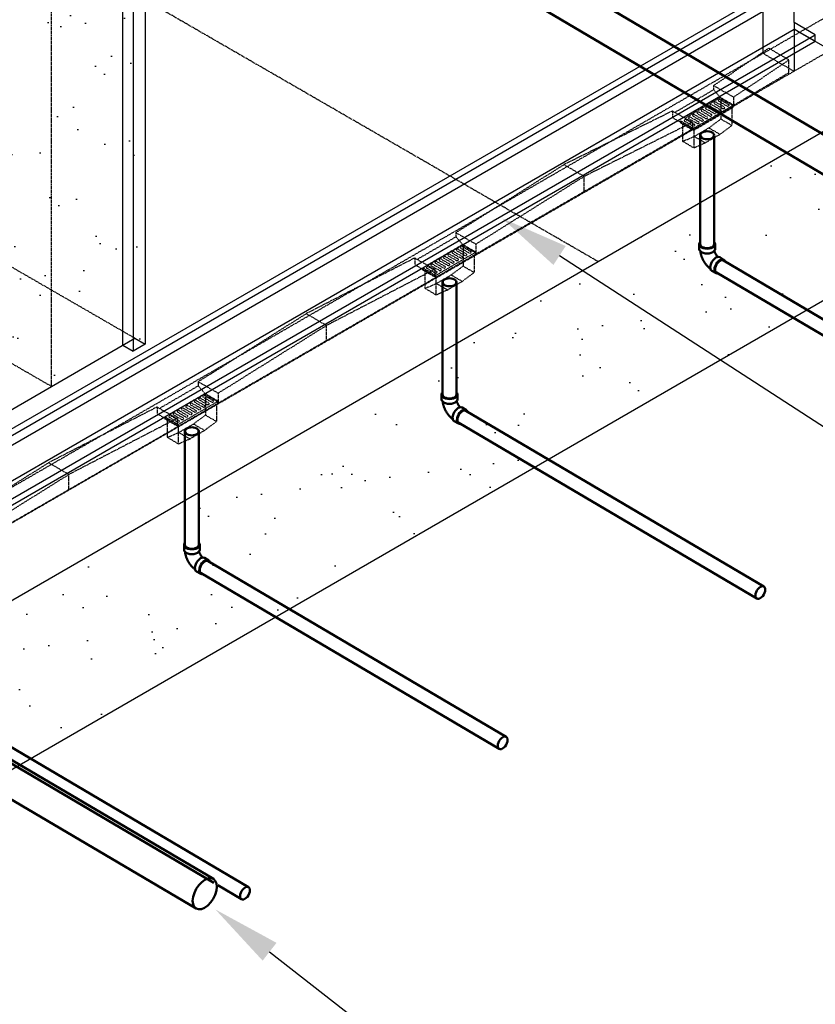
# Model space of a CAD drawing. Header units: inches. Extents: x -17970 to 20481, y 167 to 1796.
# Tile 15 of 29: x 1376 to 1577, y 651 to 899. Entities that reach past the tile are written whole.
import ezdxf
from ezdxf import colors
from ezdxf.entities.mleader import LeaderData, LeaderLine
from ezdxf.math import Vec2, Vec3

# ---------------------------------------------------------------- set-up
doc = ezdxf.new("R2010")
doc.units = ezdxf.units.IN
doc.header["$LTSCALE"] = 0.4
doc.header["$MEASUREMENT"] = 0
doc.linetypes.add('CENTER2', pattern=[1.125, 0.75, -0.125, 0.125, -0.125])
doc.linetypes.add('HIDDEN2', pattern=[0.1875, 0.125, -0.0625])
for name, color, linetype in [('G-ANNO-TTLB', 7, 'Continuous'), ('M-DETL-LIGHT', 1, 'Continuous'), ('P-PIPE', 3, 'Continuous'), ('S-ANNO-DIMS', 1, 'Continuous')]:
    doc.layers.add(name, color=color, linetype=linetype)
doc.layers.add('M-SECT-PATT', color=9, linetype='Continuous', lineweight=18, true_color=0x808080)
doc.styles.add('Annotative', font='romans.shx', dxfattribs={"width": 0.8, "height": 0.125})

# ---------------------------------------------------------------- blocks, each defined once
blk = doc.blocks.new('Bend - PVC - Sch 40 - DWV_USACE - Standard-V30-DRAINAGE ISOMETRIC')
at = {"layer": 'P-PIPE', "color": 90, "lineweight": 50}
for p, q in [((1286.15, -165.68), (1286.15, -166.91)), ((1290.11, -166.91), (1290.11, -165.68)), ((1284.96, -168.98), (1283.9, -169.6)), ((1285.91, -173.01), (1286.97, -172.39))]:
    blk.add_line(p, q, dxfattribs=at)
for points in [[(1286.3, -165.28, 0), (1286.22, -165.38, 0), (1286.15, -165.68, 0), (1286.22, -165.98, 0), (1286.42, -166.25, 0), (1286.73, -166.49, 0)], [(1286.73, -166.49, 0), (1287.14, -166.67, 0), (1287.62, -166.78, 0), (1288.13, -166.82, 0), (1288.64, -166.78, 0), (1289.12, -166.67, 0), (1289.53, -166.49, 0), (1289.85, -166.25, 0), (1290.04, -165.98, 0), (1290.11, -165.68, 0), (1290.04, -165.38, 0), (1289.97, -165.28, 0)], [(1286.32, -167.35, 0), (1286.3, -167.41, 0), (1286.28, -167.48, 0), (1286.26, -167.55, 0), (1286.24, -167.63, 0), (1286.21, -167.7, 0), (1286.18, -167.77, 0), (1286.15, -167.85, 0), (1286.12, -167.92, 0), (1286.08, -167.99, 0), (1286.04, -168.07, 0), (1286, -168.14, 0), (1285.96, -168.21, 0), (1285.92, -168.28, 0), (1285.87, -168.35, 0), (1285.83, -168.42, 0), (1285.78, -168.49, 0), (1285.73, -168.56, 0), (1285.68, -168.62, 0), (1285.63, -168.68, 0), (1285.58, -168.74, 0), (1285.53, -168.79, 0), (1285.48, -168.85, 0), (1285.43, -168.89, 0), (1285.42, -168.9, 0)], [(1286.73, -167.71, 0), (1286.42, -167.48, 0), (1286.22, -167.2, 0), (1286.15, -166.91, 0)], [(1290.11, -166.91, 0), (1290.04, -167.2, 0), (1289.85, -167.48, 0), (1289.53, -167.71, 0), (1289.12, -167.89, 0), (1288.64, -168.01, 0), (1288.13, -168.05, 0), (1287.62, -168.01, 0), (1287.14, -167.89, 0), (1286.73, -167.71, 0)], [(1289.85, -167.48, 0), (1289.84, -167.55, 0), (1289.82, -167.71, 0), (1289.79, -167.87, 0), (1289.76, -168.03, 0), (1289.72, -168.18, 0), (1289.68, -168.34, 0), (1289.63, -168.5, 0), (1289.59, -168.65, 0), (1289.53, -168.8, 0), (1289.48, -168.96, 0), (1289.42, -169.11, 0), (1289.35, -169.26, 0), (1289.28, -169.41, 0), (1289.21, -169.56, 0), (1289.14, -169.7, 0), (1289.06, -169.85, 0), (1288.98, -169.99, 0), (1288.89, -170.13, 0), (1288.8, -170.27, 0), (1288.71, -170.4, 0), (1288.62, -170.54, 0), (1288.52, -170.67, 0), (1288.42, -170.8, 0), (1288.32, -170.93, 0), (1288.21, -171.05, 0), (1288.1, -171.17, 0), (1287.99, -171.29, 0), (1287.88, -171.4, 0), (1287.76, -171.51, 0), (1287.64, -171.62, 0), (1287.51, -171.73, 0), (1287.39, -171.83, 0), (1287.33, -171.87, 0)], [(1284.89, -169.7, 0), (1284.53, -169.55, 0), (1284.19, -169.51, 0), (1283.91, -169.6, 0), (1283.69, -169.8, 0), (1283.6, -170, 0)], [(1285.44, -173.09, 0), (1285.62, -173.1, 0), (1285.91, -173.02, 0), (1286.13, -172.81, 0), (1286.26, -172.5, 0), (1286.31, -172.12, 0), (1286.25, -171.67, 0), (1286.11, -171.2, 0), (1285.89, -170.74, 0), (1285.59, -170.32, 0), (1285.25, -169.96, 0), (1284.89, -169.7, 0)], [(1284.96, -168.98, 0), (1284.97, -168.97, 0), (1285.25, -168.89, 0), (1285.59, -168.92, 0), (1285.95, -169.08, 0)], [(1285.95, -169.08, 0), (1286.31, -169.34, 0), (1286.65, -169.69, 0), (1286.95, -170.12, 0), (1287.17, -170.58, 0), (1287.31, -171.05, 0), (1287.37, -171.49, 0), (1287.32, -171.88, 0), (1287.19, -172.19, 0), (1286.97, -172.39, 0)]]:
    blk.add_polyline3d(points, dxfattribs=at)
for centre, start, end in [((1287.17, -166.17), 126.6849, 134.3783), ((1289.1, -166.17), 45.6217, 53.3151)]:
    blk.add_arc(centre, 1.24, start, end, dxfattribs=at)
blk = doc.blocks.new('ALTERNATE ISOMETRIC')
at = {"layer": 'M-SECT-PATT', "lineweight": -3}
h = blk.add_hatch(dxfattribs=at)
h.set_pattern_fill('AR-SAND', color=256, scale=12)
h.paths.add_polyline_path([(1848.87, 984.33), (1848.87, 1026.84), (1200.87, 652.71), (1200.87, 610.21)])
h = blk.add_hatch(dxfattribs=at)
h.set_pattern_fill('AR-SAND', color=256, scale=12)
h.paths.add_polyline_path([(1159.3, 676.71), (1159.3, 719.44), (1183.3, 733.29), (1213.3, 779.63), (1213.3, 907.04), (1215.9, 905.54), (1215.9, 904.18), (1217.75, 903.11), (1220.11, 903.11), (1231.85, 896.33), (1231.85, 894.97), (1233.71, 893.9), (1236.06, 893.9), (1241.58, 890.71), (1241.58, 889.83), (1243.66, 888.62), (1245.74, 889.83), (1245.74, 890.71), (1248.63, 892.38), (1250.98, 892.38), (1252.84, 893.45), (1252.84, 894.81), (1264.58, 901.59), (1266.94, 901.59), (1268.79, 902.66), (1268.79, 904.02), (1280.54, 910.8), (1282.89, 910.8), (1284.74, 911.87), (1284.74, 913.23), (1296.49, 920.01), (1298.84, 920.01), (1300.7, 921.08), (1300.7, 922.44), (1312.44, 929.22), (1314.8, 929.22), (1316.65, 930.29), (1316.65, 931.65), (1328.4, 938.43), (1330.75, 938.43), (1332.61, 939.5), (1332.61, 940.86), (1344.35, 947.64), (1346.7, 947.64), (1348.56, 948.71), (1348.56, 950.07), (1360.3, 956.86), (1362.66, 956.86), (1364.51, 957.93), (1364.51, 959.28), (1376.26, 966.07), (1378.61, 966.07), (1380.47, 967.14), (1380.47, 968.5), (1392.21, 975.28), (1394.57, 975.28), (1396.42, 976.35), (1396.42, 977.71), (1407.9, 984.33), (1407.9, 817.24), (1404.9, 815.51), (1402.3, 817.01), (1319.76, 769.36), (1319.76, 853.36), (1299.76, 841.81), (1299.76, 757.81)])
at = {"layer": 'M-DETL-LIGHT', "linetype": 'HIDDEN2'}
for p, q in [((1550.97, 882.3), (1564.83, 891.72)), ((1569.92, 888.75), (1564.83, 891.72)), ((1556, 879.43), (1569.92, 888.75)), ((1569.92, 885.58), (1569.92, 888.75)), ((1556, 877.38), (1569.92, 885.58)), ((1550.97, 882.3), (1550.97, 881.27)), ((1550.97, 882.3), (1556, 879.43)), ((1541.22, 875.59), (1550.97, 881.27)), ((1552.67, 879.33), (1550.97, 881.27)), ((1556, 879.43), (1556, 877.38)), ((1543.76, 874.13), (1552.68, 879.33)), ((1545.63, 871.39), (1556, 877.43)), ((1550.1, 877.12), (1552.15, 875.95)), ((1550.54, 877.48), (1552.57, 876.32)), ((1551.18, 877.75), (1553.22, 876.58)), ((1551.61, 878.1), (1553.64, 876.94)), ((1552.25, 878.38), (1554.3, 877.21)), ((1552.48, 879.21), (1555.8, 877.31)), ((1552.67, 879.33), (1556, 877.43)), ((1552.68, 878.73), (1554.71, 877.57)), ((1552.78, 878.65), (1552.78, 873.89)), ((1555.8, 877.31), (1555.8, 876.81)), ((1540.61, 875.93), (1513.27, 862.42)), ((1540.61, 875.93), (1540.61, 874.26)), ((1540.61, 875.93), (1545.63, 873.06)), ((1545.81, 874.62), (1547.85, 873.45)), ((1545.91, 871.05), (1555.8, 876.81)), ((1546.24, 874.97), (1548.27, 873.81)), ((1546.88, 875.25), (1548.93, 874.07)), ((1547.31, 875.6), (1549.34, 874.44)), ((1547.95, 875.87), (1550, 874.7)), ((1548.39, 876.23), (1550.42, 875.07)), ((1549.03, 876.5), (1551.08, 875.33)), ((1549.46, 876.85), (1551.49, 875.69)), ((1555.56, 876.67), (1555.56, 872.27)), ((1545.63, 873.06), (1518.37, 859.45)), ((1540.61, 874.26), (1545.63, 871.39)), ((1542.6, 873.45), (1545.91, 871.55)), ((1542.6, 873.45), (1542.6, 872.95)), ((1542.6, 872.95), (1545.91, 871.05)), ((1543.17, 872.62), (1543.17, 868.28)), ((1543.66, 873.37), (1545.71, 872.2)), ((1544.09, 873.72), (1546.12, 872.56)), ((1544.73, 873.99), (1546.78, 872.82)), ((1545.17, 874.35), (1547.2, 873.19)), ((1545.63, 873.06), (1545.63, 871.39)), ((1549.75, 871.66), (1552.78, 873.89)), ((1552.53, 870.04), (1555.56, 872.27)), ((1555.56, 872.27), (1552.78, 873.89)), ((1491.13, 839.93), (1545.84, 871.52)), ((1543.17, 868.28), (1546.07, 869.51)), ((1545.91, 871.55), (1545.91, 871.05)), ((1545.95, 871.07), (1545.95, 866.66)), ((1546.07, 869.51), (1549.75, 871.66)), ((1548.85, 867.89), (1546.07, 869.51)), ((1548.85, 867.89), (1552.53, 870.04)), ((1552.53, 870.04), (1549.75, 871.66)), ((1545.95, 866.66), (1543.17, 868.28)), ((1545.95, 866.66), (1548.85, 867.89)), ((1486.1, 845.31), (1513.27, 862.42)), ((1518.37, 859.45), (1513.27, 862.42)), ((1491.13, 842.43), (1518.37, 859.45)), ((1518.37, 855.66), (1518.37, 859.45)), ((1486.1, 845.31), (1486.1, 844.28)), ((1486.1, 845.31), (1491.13, 842.43)), ((1476.35, 838.59), (1486.1, 844.28)), ((1478.9, 837.14), (1487.81, 842.34)), ((1487.8, 842.34), (1486.1, 844.28)), ((1487.8, 842.34), (1491.13, 840.44)), ((1491.13, 842.43), (1491.13, 839.93)), ((1480.76, 834.4), (1491.13, 840.44)), ((1481.05, 834.06), (1490.93, 839.82)), ((1484.6, 839.86), (1486.63, 838.7)), ((1485.24, 840.13), (1487.28, 838.96)), ((1485.67, 840.49), (1487.7, 839.33)), ((1486.31, 840.76), (1488.36, 839.59)), ((1486.74, 841.11), (1488.77, 839.95)), ((1487.38, 841.38), (1489.43, 840.21)), ((1487.61, 842.22), (1490.93, 840.32)), ((1487.82, 841.74), (1489.85, 840.58)), ((1487.91, 841.66), (1487.91, 836.89)), ((1490.93, 840.32), (1490.93, 839.82)), ((1475.74, 838.94), (1448.42, 824.93)), ((1475.74, 838.94), (1475.74, 837.27)), ((1475.74, 838.94), (1480.76, 836.07)), ((1480.3, 837.36), (1482.33, 836.2)), ((1480.94, 837.63), (1482.99, 836.46)), ((1481.37, 837.98), (1483.4, 836.82)), ((1482.01, 838.25), (1484.06, 837.08)), ((1482.45, 838.61), (1484.48, 837.45)), ((1483.09, 838.88), (1485.14, 837.71)), ((1483.52, 839.23), (1485.55, 838.07)), ((1484.16, 839.51), (1486.21, 838.33)), ((1490.69, 839.68), (1490.69, 835.27)), ((1480.76, 836.07), (1453.52, 821.95)), ((1475.74, 837.27), (1480.76, 834.4)), ((1477.73, 836.46), (1481.05, 834.56)), ((1477.73, 836.46), (1477.73, 835.95)), ((1477.73, 835.95), (1481.05, 834.06)), ((1478.3, 835.63), (1478.3, 831.29)), ((1478.79, 836.38), (1480.84, 835.2)), ((1479.23, 836.73), (1481.26, 835.57)), ((1479.87, 837), (1481.91, 835.83)), ((1480.76, 836.07), (1480.76, 834.4)), ((1484.88, 834.67), (1487.91, 836.89)), ((1487.66, 833.05), (1490.69, 835.27)), ((1490.69, 835.27), (1487.91, 836.89)), ((1426.28, 802.44), (1480.99, 834.02)), ((1478.3, 831.29), (1481.2, 832.52)), ((1481.05, 834.56), (1481.05, 834.06)), ((1481.08, 834.08), (1481.08, 829.67)), ((1481.2, 832.52), (1484.88, 834.67)), ((1483.98, 830.9), (1481.2, 832.52)), ((1483.98, 830.9), (1487.66, 833.05)), ((1487.66, 833.05), (1484.88, 834.67)), ((1481.08, 829.67), (1478.3, 831.29)), ((1481.08, 829.67), (1483.98, 830.9)), ((1421.25, 807.81), (1448.42, 824.93)), ((1453.52, 821.95), (1448.42, 824.93)), ((1426.28, 804.94), (1453.52, 821.95)), ((1453.52, 818.17), (1453.52, 821.95)), ((1421.25, 807.81), (1421.25, 806.79)), ((1421.25, 807.81), (1426.28, 804.94)), ((1411.5, 801.1), (1421.25, 806.79)), ((1422.95, 804.84), (1421.25, 806.79)), ((1414.05, 799.64), (1422.96, 804.84)), ((1415.91, 796.9), (1426.28, 802.94)), ((1420.39, 802.64), (1422.43, 801.46)), ((1420.82, 802.99), (1422.85, 801.83)), ((1421.46, 803.26), (1423.51, 802.09)), ((1421.89, 803.62), (1423.92, 802.46)), ((1422.53, 803.89), (1424.58, 802.72)), ((1422.76, 804.72), (1426.08, 802.83)), ((1422.95, 804.84), (1426.28, 802.94)), ((1422.97, 804.24), (1425, 803.08)), ((1423.06, 804.16), (1423.06, 799.4)), ((1426.08, 802.83), (1426.08, 802.32)), ((1426.28, 804.94), (1426.28, 802.29)), ((1410.89, 801.45), (1383.57, 787.43)), ((1410.89, 801.45), (1410.89, 799.77)), ((1410.89, 801.45), (1415.91, 798.57)), ((1416.09, 800.13), (1418.14, 798.96)), ((1416.2, 796.56), (1426.08, 802.32)), ((1416.52, 800.49), (1418.55, 799.33)), ((1417.16, 800.76), (1419.21, 799.59)), ((1417.6, 801.11), (1419.63, 799.95)), ((1418.24, 801.38), (1420.29, 800.21)), ((1418.67, 801.74), (1420.7, 800.58)), ((1419.31, 802.01), (1421.36, 800.84)), ((1419.75, 802.36), (1421.78, 801.2)), ((1425.84, 802.18), (1425.84, 797.78)), ((1415.91, 798.57), (1388.67, 784.46)), ((1410.89, 799.77), (1415.91, 796.9)), ((1412.88, 798.96), (1416.2, 797.07)), ((1412.88, 798.96), (1412.88, 798.46)), ((1412.88, 798.46), (1416.2, 796.56)), ((1413.45, 798.13), (1413.45, 793.8)), ((1413.94, 798.88), (1415.99, 797.71)), ((1414.38, 799.23), (1416.41, 798.07)), ((1415.02, 799.51), (1417.06, 798.33)), ((1415.45, 799.86), (1417.48, 798.7)), ((1415.91, 798.57), (1415.91, 796.9)), ((1420.03, 797.17), (1423.06, 799.4)), ((1422.81, 795.55), (1425.84, 797.78)), ((1425.84, 797.78), (1423.06, 799.4)), ((1361.43, 764.94), (1416.14, 796.53)), ((1416.2, 797.07), (1416.2, 796.56)), ((1416.23, 796.58), (1416.23, 792.18)), ((1416.35, 795.03), (1420.03, 797.17)), ((1419.13, 793.41), (1422.81, 795.55)), ((1422.81, 795.55), (1420.03, 797.17)), ((1413.45, 793.8), (1416.35, 795.03)), ((1416.23, 792.18), (1413.45, 793.8)), ((1416.23, 792.18), (1419.13, 793.41)), ((1419.13, 793.41), (1416.35, 795.03)), ((1356.4, 770.31), (1383.57, 787.43)), ((1388.67, 784.46), (1383.57, 787.43)), ((1361.43, 767.44), (1388.67, 784.46)), ((1388.67, 780.67), (1388.67, 784.46))]:
    blk.add_line(p, q, dxfattribs=at)
for centre, start_param, end_param in [((1549.27, 876.66), 4.095331, 7.203451), ((1550.34, 877.29), 4.095331, 7.203451), ((1551.41, 877.92), 4.095331, 7.203451), ((1552.49, 878.54), 4.095331, 7.203451), ((1553.41, 876.77), 0.920266, 4.095331), ((1554.49, 877.4), 0.920266, 4.095331), ((1546.04, 874.79), 4.095331, 7.203451), ((1547.12, 875.41), 4.095331, 7.203451), ((1548.19, 876.04), 4.095331, 7.203451), ((1549.12, 874.27), 0.920266, 4.095331), ((1550.19, 874.89), 0.920266, 4.095331), ((1551.26, 875.52), 0.920266, 4.095331), ((1552.34, 876.15), 0.920266, 4.095331), ((1543.9, 873.53), 4.095331, 7.203451), ((1544.97, 874.16), 4.095331, 7.203451), ((1545.89, 872.39), 0.920266, 4.095331), ((1546.97, 873.02), 0.920266, 4.095331), ((1548.04, 873.64), 0.920266, 4.095331), ((1484.4, 839.67), 4.095331, 7.203451), ((1485.47, 840.3), 4.095331, 7.203451), ((1486.55, 840.92), 4.095331, 7.203451), ((1487.62, 841.55), 4.095331, 7.203451), ((1488.54, 839.78), 0.920266, 4.095331), ((1489.62, 840.41), 0.920266, 4.095331), ((1480.1, 837.17), 4.095331, 7.203451), ((1481.18, 837.79), 4.095331, 7.203451), ((1482.25, 838.42), 4.095331, 7.203451), ((1483.32, 839.05), 4.095331, 7.203451), ((1484.25, 837.28), 0.920266, 4.095331), ((1485.32, 837.9), 0.920266, 4.095331), ((1486.4, 838.53), 0.920266, 4.095331), ((1487.47, 839.16), 0.920266, 4.095331), ((1479.03, 836.54), 4.095331, 7.203451), ((1481.03, 835.4), 0.920266, 4.095331), ((1482.1, 836.02), 0.920266, 4.095331), ((1483.17, 836.65), 0.920266, 4.095331), ((1420.62, 802.8), 4.095331, 7.203451), ((1421.7, 803.43), 4.095331, 7.203451), ((1422.77, 804.05), 4.095331, 7.203451), ((1424.77, 802.91), 0.920266, 4.095331), ((1416.33, 800.3), 4.095331, 7.203451), ((1417.4, 800.92), 4.095331, 7.203451), ((1418.47, 801.55), 4.095331, 7.203451), ((1419.55, 802.18), 4.095331, 7.203451), ((1420.47, 800.41), 0.920266, 4.095331), ((1421.55, 801.03), 0.920266, 4.095331), ((1422.62, 801.66), 0.920266, 4.095331), ((1423.69, 802.28), 0.920266, 4.095331), ((1414.18, 799.04), 4.095331, 7.203451), ((1415.25, 799.67), 4.095331, 7.203451), ((1416.18, 797.9), 0.920266, 4.095331), ((1417.25, 798.53), 0.920266, 4.095331), ((1418.32, 799.15), 0.920266, 4.095331), ((1419.4, 799.78), 0.920266, 4.095331)]:
    blk.add_ellipse(centre, major_axis=(-0.355, 0.042), ratio=0.675017, start_param=start_param, end_param=end_param, dxfattribs=at)
at = {"layer": 'M-DETL-LIGHT', "linetype": 'HIDDEN2', "extrusion": (0, 0, -1)}
for centre in [(1549.36, 869.81), (1484.5, 832.82), (1419.65, 795.33)]:
    blk.add_ellipse(centre, major_axis=(-1.6, 0), ratio=0.6329, start_param=0, end_param=3.141593, dxfattribs=at)
at = {"layer": 'M-DETL-LIGHT'}
for centre in [(1549.36, 869.81), (1484.5, 832.82), (1419.65, 795.33)]:
    blk.add_ellipse(centre, major_axis=(-1.6, 0), ratio=0.6329, start_param=0, end_param=3.141593, dxfattribs=at)
at = {"layer": 'M-SECT-PATT', "linetype": 'CENTER2', "lineweight": -3}
blk.add_line((1521.87, 838.04), (525.82, 1413.12), dxfattribs=at)
at = {"layer": 'M-SECT-PATT', "lineweight": -3}
for p, q in [((1200.87, 652.71), (1848.87, 1026.84)), ((1200.87, 610.21), (1848.87, 984.33)), ((1407.9, 984.33), (1407.9, 817.24)), ((1402.3, 817.01), (1402.3, 981.1)), ((1404.9, 982.6), (1404.9, 815.51)), ((1571.2, 898.15), (1571.2, 912.8)), ((1561.3, 903.87), (1197.54, 693.85)), ((1197.54, 692.23), (1561.3, 902.24)), ((1563.42, 890.4), (1563.42, 902.65)), ((1199.65, 690.99), (1563.42, 901.02)), ((1571.2, 898.16), (1571.2, 885.91)), ((1576.51, 895.09), (1571.2, 898.16)), ((1207.45, 686.51), (1571.2, 896.53)), ((1212.74, 685.08), (1576.51, 895.1)), ((1572.62, 895.71), (1571.2, 896.53)), ((1576.51, 893.46), (1571.2, 896.52)), ((1580.4, 891.22), (1572.62, 895.71)), ((1576.51, 893.47), (1576.51, 895.1)), ((1212.75, 683.45), (1576.51, 893.47)), ((1384.3, 806.62), (1405.3, 818.74)), ((1405.3, 818.74), (1407.9, 817.24)), ((1402.3, 817.01), (1404.9, 815.51)), ((1407.9, 817.24), (1404.9, 815.51)), ((1159.3, 676.71), (1384.3, 806.62))]:
    blk.add_line(p, q, dxfattribs=at)
at = {"layer": 'M-SECT-PATT', "linetype": 'HIDDEN2', "lineweight": -3}
for p, q in [((1384.3, 806.62), (1384.3, 970.71)), ((1579.93, 899.93), (1199.65, 680.38)), ((1587.71, 895.44), (1207.43, 675.88)), ((1571.2, 885.91), (1563.42, 890.39)), ((1405.3, 818.74), (1368.93, 839.74)), ((1384.3, 806.62), (1347.93, 827.62))]:
    blk.add_line(p, q, dxfattribs=at)
at = {"layer": 'P-PIPE', "color": 90, "lineweight": 50}
for p, q in [((1464.01, 937.66), (1663.46, 819.85)), ((1659.08, 812.42), (1459.65, 930.22)), ((1547.6, 842.42), (1547.6, 869.86)), ((1551.1, 869.79), (1551.1, 842.42)), ((1553.46, 838.3), (1628.46, 794.09)), ((1626.68, 791.08), (1551.66, 835.29)), ((1482.75, 804.6), (1482.75, 832.82)), ((1486.25, 832.82), (1486.25, 804.6)), ((1488.61, 800.48), (1563.61, 756.27)), ((1417.9, 766.78), (1417.9, 795.33)), ((1417.9, 766.45), (1417.9, 795.33)), ((1421.4, 795.33), (1421.4, 766.78)), ((1421.4, 795.33), (1421.4, 766.45)), ((1561.83, 753.26), (1486.81, 797.47)), ((1290.24, 762.17), (1425.07, 682.7)), ((1423.76, 762.66), (1498.76, 718.46)), ((1496.98, 715.44), (1421.96, 759.65)), ((1420.71, 675.26), (1285.94, 754.69)), ((1358.91, 724.84), (1433.91, 680.64)), ((1425.17, 681.72), (1357.11, 721.84)), ((1432.13, 677.62), (1426.21, 681.11))]:
    blk.add_line(p, q, dxfattribs=at)
for points in [[(1548.12, 869.1, 0), (1547.85, 869.31, 0), (1547.67, 869.55, 0), (1547.61, 869.81, 0), (1547.67, 870.08, 0), (1547.85, 870.32, 0), (1548.12, 870.53, 0)], [(1548.12, 870.53, 0), (1548.49, 870.69, 0), (1548.91, 870.79, 0), (1549.36, 870.83, 0), (1549.82, 870.79, 0), (1550.24, 870.69, 0), (1550.6, 870.53, 0)], [(1550.6, 870.53, 0), (1550.88, 870.32, 0), (1551.05, 870.08, 0), (1551.11, 869.81, 0), (1551.05, 869.55, 0), (1550.88, 869.31, 0), (1550.6, 869.1, 0)], [(1550.6, 869.1, 0), (1550.24, 868.94, 0), (1549.82, 868.84, 0), (1549.36, 868.8, 0), (1548.91, 868.84, 0), (1548.49, 868.94, 0), (1548.12, 869.1, 0)], [(1547.6, 842.42, 0), (1547.66, 842.15, 0), (1547.83, 841.91, 0), (1548.11, 841.7, 0)], [(1550.58, 841.7, 0), (1550.86, 841.91, 0), (1551.04, 842.15, 0), (1551.1, 842.42, 0)], [(1548.11, 841.7, 0), (1548.47, 841.54, 0), (1548.89, 841.44, 0), (1549.35, 841.41, 0), (1549.8, 841.44, 0), (1550.22, 841.54, 0), (1550.58, 841.7, 0)], [(1552.58, 838.21, 0), (1552.26, 837.98, 0), (1551.96, 837.66, 0), (1551.71, 837.29, 0), (1551.51, 836.88, 0), (1551.38, 836.47, 0), (1551.33, 836.07, 0)], [(1553.46, 838.3, 0), (1553.2, 838.38, 0), (1552.9, 838.35, 0), (1552.58, 838.21, 0)], [(1551.33, 836.07, 0), (1551.37, 835.73, 0), (1551.49, 835.46, 0), (1551.68, 835.28, 0)], [(1483.26, 832.11, 0), (1482.98, 832.32, 0), (1482.8, 832.56, 0), (1482.75, 832.82, 0), (1482.8, 833.08, 0), (1482.98, 833.33, 0), (1483.26, 833.54, 0)], [(1483.26, 833.54, 0), (1483.62, 833.7, 0), (1484.04, 833.8, 0), (1484.5, 833.83, 0), (1484.95, 833.8, 0), (1485.37, 833.7, 0), (1485.73, 833.54, 0)], [(1485.73, 833.54, 0), (1486.01, 833.33, 0), (1486.19, 833.08, 0), (1486.25, 832.82, 0), (1486.19, 832.56, 0), (1486.01, 832.32, 0), (1485.73, 832.11, 0)], [(1485.73, 832.11, 0), (1485.37, 831.95, 0), (1484.95, 831.85, 0), (1484.5, 831.81, 0), (1484.04, 831.85, 0), (1483.62, 831.95, 0), (1483.26, 832.11, 0)], [(1482.75, 804.6, 0), (1482.8, 804.33, 0), (1482.98, 804.09, 0), (1483.26, 803.88, 0)], [(1483.26, 803.88, 0), (1483.62, 803.72, 0), (1484.04, 803.62, 0), (1484.5, 803.59, 0), (1484.95, 803.62, 0), (1485.37, 803.72, 0), (1485.73, 803.88, 0)], [(1485.73, 803.88, 0), (1486.01, 804.09, 0), (1486.19, 804.33, 0), (1486.25, 804.6, 0)], [(1487.73, 800.39, 0), (1487.41, 800.16, 0), (1487.11, 799.84, 0), (1486.86, 799.47, 0), (1486.66, 799.06, 0), (1486.53, 798.65, 0), (1486.48, 798.25, 0)], [(1488.61, 800.48, 0), (1488.35, 800.56, 0), (1488.05, 800.53, 0), (1487.73, 800.39, 0)], [(1486.48, 798.25, 0), (1486.52, 797.91, 0), (1486.64, 797.64, 0), (1486.83, 797.46, 0)], [(1418.41, 794.61, 0), (1418.13, 794.82, 0), (1417.95, 795.06, 0), (1417.9, 795.33, 0), (1417.95, 795.59, 0), (1418.13, 795.83, 0), (1418.41, 796.04, 0)], [(1418.41, 796.04, 0), (1418.77, 796.2, 0), (1419.19, 796.3, 0), (1419.65, 796.34, 0), (1420.1, 796.3, 0), (1420.52, 796.2, 0), (1420.88, 796.04, 0)], [(1420.88, 796.04, 0), (1421.16, 795.83, 0), (1421.34, 795.59, 0), (1421.4, 795.33, 0), (1421.34, 795.06, 0), (1421.16, 794.82, 0), (1420.88, 794.61, 0)], [(1420.88, 794.61, 0), (1420.52, 794.45, 0), (1420.1, 794.35, 0), (1419.65, 794.32, 0), (1419.19, 794.35, 0), (1418.77, 794.45, 0), (1418.41, 794.61, 0)], [(1417.9, 766.78, 0), (1417.95, 766.52, 0), (1418.13, 766.27, 0), (1418.41, 766.06, 0)], [(1418.41, 766.06, 0), (1418.77, 765.9, 0), (1419.19, 765.8, 0), (1419.65, 765.77, 0), (1420.1, 765.8, 0), (1420.52, 765.9, 0), (1420.88, 766.06, 0)], [(1420.88, 766.06, 0), (1421.16, 766.27, 0), (1421.34, 766.52, 0), (1421.4, 766.78, 0)], [(1422.88, 762.57, 0), (1422.56, 762.34, 0), (1422.26, 762.02, 0), (1422.01, 761.65, 0), (1421.81, 761.24, 0), (1421.68, 760.83, 0), (1421.63, 760.44, 0)], [(1423.76, 762.66, 0), (1423.5, 762.74, 0), (1423.2, 762.71, 0), (1422.88, 762.57, 0)], [(1421.63, 760.44, 0), (1421.67, 760.09, 0), (1421.79, 759.82, 0), (1421.98, 759.64, 0)], [(1561.48, 754.05, 0), (1561.53, 754.44, 0), (1561.65, 754.86, 0), (1561.85, 755.27, 0), (1562.11, 755.64, 0), (1562.41, 755.95, 0), (1562.73, 756.19, 0)], [(1562.73, 756.19, 0), (1563.05, 756.32, 0), (1563.35, 756.35, 0), (1563.6, 756.28, 0), (1563.8, 756.1, 0), (1563.92, 755.82, 0), (1563.96, 755.48, 0)], [(1562.71, 753.35, 0), (1562.39, 753.21, 0), (1562.09, 753.18, 0), (1561.84, 753.26, 0), (1561.64, 753.44, 0), (1561.52, 753.71, 0), (1561.48, 754.05, 0)], [(1563.96, 755.48, 0), (1563.91, 755.09, 0), (1563.79, 754.67, 0), (1563.59, 754.27, 0), (1563.33, 753.89, 0), (1563.03, 753.58, 0), (1562.71, 753.35, 0)], [(1497.88, 718.37, 0), (1498.2, 718.51, 0), (1498.5, 718.54, 0), (1498.75, 718.46, 0), (1498.95, 718.28, 0), (1499.07, 718.01, 0), (1499.11, 717.66, 0)], [(1496.63, 716.23, 0), (1496.68, 716.63, 0), (1496.8, 717.04, 0), (1497, 717.45, 0), (1497.26, 717.82, 0), (1497.56, 718.14, 0), (1497.88, 718.37, 0)], [(1497.86, 715.53, 0), (1497.54, 715.39, 0), (1497.24, 715.36, 0), (1496.99, 715.44, 0), (1496.79, 715.62, 0), (1496.67, 715.89, 0), (1496.63, 716.23, 0)], [(1499.11, 717.66, 0), (1499.06, 717.27, 0), (1498.94, 716.86, 0), (1498.74, 716.45, 0), (1498.48, 716.07, 0), (1498.18, 715.76, 0), (1497.86, 715.53, 0)], [(1419.84, 677.22, 0), (1419.95, 678.19, 0), (1420.27, 679.21, 0), (1420.76, 680.21, 0), (1421.39, 681.13, 0), (1422.13, 681.91, 0), (1422.92, 682.48, 0)], [(1422.92, 682.48, 0), (1423.71, 682.82, 0), (1424.44, 682.89, 0), (1425.07, 682.7, 0), (1425.55, 682.26, 0), (1425.84, 681.59, 0), (1425.94, 680.74, 0)], [(1425.94, 680.74, 0), (1425.83, 679.77, 0), (1425.52, 678.75, 0), (1425.02, 677.75, 0), (1424.39, 676.83, 0), (1423.65, 676.05, 0), (1422.86, 675.48, 0)], [(1431.78, 678.41, 0), (1431.83, 678.81, 0), (1431.95, 679.22, 0), (1432.15, 679.63, 0), (1432.41, 680, 0), (1432.71, 680.32, 0), (1433.03, 680.55, 0)], [(1434.26, 679.84, 0), (1434.21, 679.45, 0), (1434.09, 679.04, 0), (1433.89, 678.63, 0), (1433.63, 678.25, 0), (1433.33, 677.94, 0), (1433.01, 677.71, 0)], [(1433.03, 680.55, 0), (1433.35, 680.69, 0), (1433.65, 680.72, 0), (1433.9, 680.64, 0), (1434.1, 680.46, 0), (1434.22, 680.19, 0), (1434.26, 679.84, 0)], [(1422.86, 675.48, 0), (1422.07, 675.14, 0), (1421.34, 675.07, 0), (1420.71, 675.26, 0), (1420.23, 675.7, 0), (1419.94, 676.37, 0), (1419.84, 677.22, 0)], [(1433.01, 677.71, 0), (1432.69, 677.57, 0), (1432.39, 677.54, 0), (1432.14, 677.62, 0), (1431.94, 677.8, 0), (1431.82, 678.07, 0), (1431.78, 678.41, 0)]]:
    blk.add_polyline3d(points, dxfattribs=at)
at = {"layer": 'P-PIPE', "color": 90, "lineweight": 50, "xscale": -1}
for p in [(2837.48, 1008.1), (2772.63, 970.28), (2707.78, 932.46)]:
    blk.add_blockref('Bend - PVC - Sch 40 - DWV_USACE - Standard-V30-DRAINAGE ISOMETRIC', p, dxfattribs=at)
at = {"layer": 'S-ANNO-DIMS', "lineweight": -3}
ml = blk.add_multileader_mtext('Standard', dxfattribs=at)
ml.set_content('DOOR TRENCH -DOOR NOT SHOWN FOR CLARITY', color=2, style='Annotative')
ml.set_leader_properties()
ml.build(insert=Vec2(0, 0))
ml.multileader.update_dxf_attribs({"text_right_attachment_type": 3, "dogleg_length": 0.36, "arrow_head_size": 17.28, "scale": 96})
ctx = ml.context
ctx.base_point, ctx.scale, ctx.char_height, ctx.arrow_head_size, ctx.landing_gap_size, ctx.plane_origin = Vec3(1750.34, 695.03), 96, 12, 17.28, 8.64, Vec3(1411.27, 674.91)
ctx.right_attachment = 3
notes = []
notes.append((ctx, [(0, (1, 1, 0), (1735.34, 695.03), (1, 0), 15.01, [(0, [(1497.69, 848.96)], 0, [])])]))
ctx.mtext.insert, ctx.mtext.width, ctx.mtext.defined_height, ctx.mtext.flow_direction = Vec3(1758.98, 701.03), 186.6016, 110.53, 5
ml = blk.add_multileader_mtext('Standard', dxfattribs=at)
ml.set_content('8"%%C SOLID PVC DRAIN', color=2, style='Annotative')
ml.set_leader_properties()
ml.build(insert=Vec2(0, 0))
ml.multileader.update_dxf_attribs({"text_right_attachment_type": 3, "dogleg_length": 0.36, "arrow_head_size": 17.28, "scale": 96})
ctx = ml.context
ctx.base_point, ctx.scale, ctx.char_height, ctx.arrow_head_size, ctx.landing_gap_size, ctx.plane_origin = Vec3(1510.19, 635.97), 96, 12, 17.28, 8.64, Vec3(1597.14, 591.35)
ctx.right_attachment = 3
notes.append((ctx, [(0, (1, 1, 0), (1475.63, 635.97), (1, 0), 34.56, [(0, [(1425.58, 675.03)], 0, [])])]))
ctx.mtext.insert, ctx.mtext.width, ctx.mtext.defined_height, ctx.mtext.flow_direction = Vec3(1518.83, 641.97), 80.6469, 13.67, 5
for ctx, leaders in notes:
    for number, flags, end, landing, length, lines in leaders:
        leader = LeaderData()
        leader.index, (leader.has_last_leader_line, leader.has_dogleg_vector, leader.attachment_direction) = number, flags
        leader.last_leader_point, leader.dogleg_vector, leader.dogleg_length = Vec3(end), Vec3(landing), length
        for number, points, colour, breaks in lines:
            line = LeaderLine()
            line.index, line.vertices, line.color, line.breaks = number, Vec3.list(points), colors.encode_raw_color(colour), breaks
            leader.lines.append(line)
        ctx.leaders.append(leader)

msp = doc.modelspace()

# ---------------------------------------------------------------- block references
at = {"layer": 'G-ANNO-TTLB'}
msp.add_blockref('ALTERNATE ISOMETRIC', (0, 0), dxfattribs=at)

doc.saveas('drawing.dxf')
